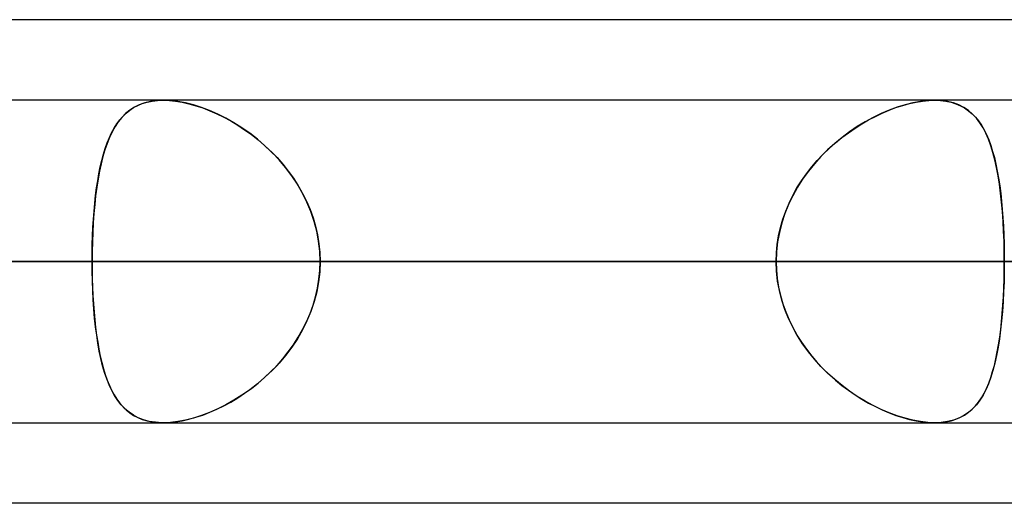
# Model space of a CAD drawing. Header units: millimetres. Extents: x -215 to 215, y -81 to 97.
# Tile 17 of 85: x -101.91 to -97.25, y 41.71 to 44. Entities that reach past the tile are written whole.
import ezdxf

# ---------------------------------------------------------------- set-up
doc = ezdxf.new("R2010")
doc.units = ezdxf.units.MM
doc.layers.add('MAIN-1', color=7, linetype='Continuous')
doc.layers.add('MAIN-2', color=7, linetype='Continuous')

msp = doc.modelspace()

# ---------------------------------------------------------------- linework, layer by layer
at = {"layer": 'MAIN-1'}
for p, q in [((-54.9413, 44), (-105.4075, 44)), ((104.7621, 43.6188), (-104.7621, 43.6188)), ((105.1835, 42.8563), (-105.1835, 42.8563)), ((-104.6521, 42.0938), (104.6521, 42.0938)), ((-101.2351, 42.0938), (-101.2363, 42.0938)), ((-101.234, 42.0937), (-101.2351, 42.0938)), ((-101.2328, 42.0937), (-101.234, 42.0937)), ((-101.2316, 42.0937), (-101.2328, 42.0937)), ((-101.2304, 42.0937), (-101.2316, 42.0937)), ((-101.2292, 42.0937), (-101.2304, 42.0937)), ((-55.3107, 41.7125), (-104.7669, 41.7125))]:
    msp.add_line(p, q, dxfattribs=at)
at = {"layer": 'MAIN-2'}
for p, q in [((-101.3882, 43.5718), (-101.3698, 43.5839)), ((-101.3663, 43.5859), (-101.388, 43.5719)), ((-101.3698, 43.5839), (-101.35, 43.5944)), ((-101.3428, 43.5976), (-101.3663, 43.5859)), ((-101.35, 43.5944), (-101.3287, 43.6031)), ((-101.3173, 43.6068), (-101.3428, 43.5976)), ((-101.3287, 43.6031), (-101.3058, 43.6099)), ((-101.2897, 43.6134), (-101.3173, 43.6068)), ((-101.3058, 43.6099), (-101.2816, 43.6149)), ((-101.2603, 43.6175), (-101.2897, 43.6134)), ((-101.2816, 43.6149), (-101.2561, 43.6178)), ((-101.2292, 43.6188), (-101.2603, 43.6175)), ((-101.2561, 43.6178), (-101.2293, 43.6188)), ((-101.2293, 43.6188), (-101.2008, 43.6177)), ((-101.1959, 43.6174), (-101.2292, 43.6188)), ((-101.2008, 43.6177), (-101.1711, 43.6147)), ((-101.161, 43.6132), (-101.1959, 43.6174)), ((-101.1711, 43.6147), (-101.1401, 43.6095)), ((-101.1245, 43.6062), (-101.161, 43.6132)), ((-101.1401, 43.6095), (-101.1082, 43.6023)), ((-101.0869, 43.5966), (-101.1245, 43.6062)), ((-101.1082, 43.6023), (-101.0758, 43.5933)), ((-101.0488, 43.5844), (-101.0869, 43.5966)), ((-101.0758, 43.5933), (-101.043, 43.5823)), ((-101.0104, 43.5697), (-101.0488, 43.5844)), ((-101.043, 43.5823), (-101.01, 43.5695)), ((-97.7976, 43.5718), (-97.7652, 43.5839)), ((-97.7594, 43.5859), (-97.7972, 43.5719)), ((-97.7652, 43.5839), (-97.733, 43.5944)), ((-97.7221, 43.5976), (-97.7594, 43.5859)), ((-97.733, 43.5944), (-97.7012, 43.6031)), ((-97.6854, 43.6068), (-97.7221, 43.5976)), ((-97.7012, 43.6031), (-97.67, 43.6099)), ((-97.6495, 43.6134), (-97.6854, 43.6068)), ((-97.67, 43.6099), (-97.6396, 43.6149)), ((-97.6151, 43.6175), (-97.6495, 43.6134)), ((-97.6396, 43.6149), (-97.6104, 43.6178)), ((-97.5824, 43.6188), (-97.6151, 43.6175)), ((-97.6104, 43.6178), (-97.5824, 43.6188)), ((-97.5824, 43.6188), (-97.5552, 43.6177)), ((-97.5508, 43.6174), (-97.5824, 43.6188)), ((-97.5552, 43.6177), (-97.5293, 43.6147)), ((-97.5211, 43.6132), (-97.5508, 43.6174)), ((-97.5293, 43.6147), (-97.5047, 43.6095)), ((-97.4932, 43.6062), (-97.5211, 43.6132)), ((-97.5047, 43.6095), (-97.4817, 43.6023)), ((-97.4674, 43.5966), (-97.4932, 43.6062)), ((-97.4817, 43.6023), (-97.4602, 43.5933)), ((-97.4437, 43.5844), (-97.4674, 43.5966)), ((-97.4602, 43.5933), (-97.4404, 43.5823)), ((-97.4222, 43.5697), (-97.4437, 43.5844)), ((-97.4404, 43.5823), (-97.4219, 43.5695)), ((-101.4259, 43.5373), (-101.4426, 43.5167)), ((-101.4357, 43.5256), (-101.4211, 43.5425)), ((-101.4078, 43.5557), (-101.4259, 43.5373)), ((-101.4211, 43.5425), (-101.4053, 43.5579)), ((-101.388, 43.5719), (-101.4078, 43.5557)), ((-101.4053, 43.5579), (-101.3882, 43.5718)), ((-100.9719, 43.5527), (-101.0104, 43.5697)), ((-101.01, 43.5695), (-100.9769, 43.555)), ((-100.9769, 43.555), (-100.9438, 43.5388)), ((-100.9336, 43.5335), (-100.9719, 43.5527)), ((-100.9438, 43.5388), (-100.9107, 43.5208)), ((-100.8957, 43.5121), (-100.9336, 43.5335)), ((-97.873, 43.5373), (-97.9106, 43.5167)), ((-97.8948, 43.5256), (-97.8625, 43.5425)), ((-97.8351, 43.5557), (-97.873, 43.5373)), ((-97.8625, 43.5425), (-97.8301, 43.5579)), ((-97.7972, 43.5719), (-97.8351, 43.5557)), ((-97.8301, 43.5579), (-97.7976, 43.5718)), ((-97.4025, 43.5527), (-97.4222, 43.5697)), ((-97.4219, 43.5695), (-97.4049, 43.555)), ((-97.4049, 43.555), (-97.3892, 43.5388)), ((-97.3846, 43.5335), (-97.4025, 43.5527)), ((-97.3892, 43.5388), (-97.3746, 43.5208)), ((-97.3683, 43.5121), (-97.3846, 43.5335)), ((-101.4736, 43.4655), (-101.4619, 43.4871)), ((-101.4577, 43.4941), (-101.4716, 43.4695)), ((-101.4619, 43.4871), (-101.4493, 43.5072)), ((-101.4426, 43.5167), (-101.4577, 43.4941)), ((-101.4493, 43.5072), (-101.4357, 43.5256)), ((-100.9107, 43.5208), (-100.8777, 43.5011)), ((-100.8581, 43.4884), (-100.8957, 43.5121)), ((-100.8777, 43.5011), (-100.8451, 43.4797)), ((-100.821, 43.4625), (-100.8581, 43.4884)), ((-97.99, 43.4655), (-97.9585, 43.4871)), ((-97.9478, 43.4941), (-97.9844, 43.4695)), ((-97.9585, 43.4871), (-97.9268, 43.5072)), ((-97.9106, 43.5167), (-97.9478, 43.4941)), ((-97.9268, 43.5072), (-97.8948, 43.5256)), ((-97.3746, 43.5208), (-97.3611, 43.5011)), ((-97.3535, 43.4884), (-97.3683, 43.5121)), ((-97.3611, 43.5011), (-97.3487, 43.4797)), ((-97.34, 43.4625), (-97.3535, 43.4884)), ((-101.4841, 43.4429), (-101.4956, 43.4145)), ((-101.4945, 43.4175), (-101.4844, 43.4422)), ((-101.4844, 43.4422), (-101.4736, 43.4655)), ((-101.4716, 43.4695), (-101.4841, 43.4429)), ((-100.8451, 43.4797), (-100.8129, 43.4565)), ((-100.7846, 43.4344), (-100.821, 43.4625)), ((-100.8129, 43.4565), (-100.7813, 43.4317)), ((-98.0201, 43.4429), (-98.0548, 43.4145)), ((-98.0513, 43.4175), (-98.021, 43.4422)), ((-98.021, 43.4422), (-97.99, 43.4655)), ((-97.9844, 43.4695), (-98.0201, 43.4429)), ((-97.3487, 43.4797), (-97.3372, 43.4565)), ((-97.3277, 43.4344), (-97.34, 43.4625)), ((-97.3372, 43.4565), (-97.3266, 43.4317)), ((-101.5122, 43.3634), (-101.5037, 43.3912)), ((-101.4956, 43.4145), (-101.5059, 43.3843)), ((-101.5037, 43.3912), (-101.4945, 43.4175)), ((-100.7492, 43.4041), (-100.7846, 43.4344)), ((-100.7813, 43.4317), (-100.7504, 43.4052)), ((-100.7504, 43.4052), (-100.7205, 43.3771)), ((-100.715, 43.3716), (-100.7492, 43.4041)), ((-98.1095, 43.3634), (-98.0809, 43.3912)), ((-98.0548, 43.4145), (-98.0882, 43.3843)), ((-98.0809, 43.3912), (-98.0513, 43.4175)), ((-97.3165, 43.4041), (-97.3277, 43.4344)), ((-97.3266, 43.4317), (-97.3169, 43.4052)), ((-97.3169, 43.4052), (-97.308, 43.3771)), ((-97.3064, 43.3716), (-97.3165, 43.4041)), ((-101.5153, 43.3523), (-101.5238, 43.3186)), ((-101.52, 43.3341), (-101.5122, 43.3634)), ((-101.5059, 43.3843), (-101.5153, 43.3523)), ((-100.7205, 43.3771), (-100.6917, 43.3474)), ((-100.6822, 43.337), (-100.715, 43.3716)), ((-100.6917, 43.3474), (-100.6643, 43.3163)), ((-98.1202, 43.3523), (-98.1507, 43.3186)), ((-98.1371, 43.3341), (-98.1095, 43.3634)), ((-98.0882, 43.3843), (-98.1202, 43.3523)), ((-97.308, 43.3771), (-97.2999, 43.3474)), ((-97.2974, 43.337), (-97.3064, 43.3716)), ((-97.2999, 43.3474), (-97.2926, 43.3163)), ((-101.5336, 43.2715), (-101.5272, 43.3035)), ((-101.5238, 43.3186), (-101.5314, 43.2832)), ((-101.5272, 43.3035), (-101.52, 43.3341)), ((-100.6512, 43.3004), (-100.6822, 43.337)), ((-100.6643, 43.3163), (-100.6383, 43.2838)), ((-100.6222, 43.2619), (-100.6512, 43.3004)), ((-98.1882, 43.2715), (-98.1634, 43.3035)), ((-98.1507, 43.3186), (-98.1794, 43.2832)), ((-98.1634, 43.3035), (-98.1371, 43.3341)), ((-97.2892, 43.3004), (-97.2974, 43.337)), ((-97.2926, 43.3163), (-97.2859, 43.2838)), ((-97.282, 43.2619), (-97.2892, 43.3004)), ((-101.5395, 43.2383), (-101.5336, 43.2715)), ((-101.5314, 43.2832), (-101.5382, 43.2461)), ((-100.6383, 43.2838), (-100.6139, 43.25)), ((-100.5956, 43.2218), (-100.6222, 43.2619)), ((-98.2115, 43.2383), (-98.1882, 43.2715)), ((-98.1794, 43.2832), (-98.2063, 43.2461)), ((-97.2859, 43.2838), (-97.28, 43.25)), ((-97.2757, 43.2218), (-97.282, 43.2619)), ((-101.5442, 43.2075), (-101.5494, 43.1674)), ((-101.5447, 43.204), (-101.5395, 43.2383)), ((-101.5382, 43.2461), (-101.5442, 43.2075)), ((-100.6139, 43.25), (-100.5913, 43.2149)), ((-100.5714, 43.1801), (-100.5956, 43.2218)), ((-100.5913, 43.2149), (-100.5706, 43.1785)), ((-98.231, 43.2075), (-98.2534, 43.1674)), ((-98.2331, 43.204), (-98.2115, 43.2383)), ((-98.2063, 43.2461), (-98.231, 43.2075)), ((-97.28, 43.25), (-97.2747, 43.2149)), ((-97.2702, 43.1801), (-97.2757, 43.2218)), ((-97.2747, 43.2149), (-97.27, 43.1785)), ((-101.5494, 43.1674), (-101.5539, 43.1258)), ((-101.5533, 43.1319), (-101.5493, 43.1685)), ((-101.5493, 43.1685), (-101.5447, 43.204)), ((-100.55, 43.1368), (-100.5714, 43.1801)), ((-100.5706, 43.1785), (-100.5519, 43.1409)), ((-98.2534, 43.1674), (-98.2733, 43.1258)), ((-98.2706, 43.1319), (-98.2528, 43.1685)), ((-98.2528, 43.1685), (-98.2331, 43.204)), ((-97.2655, 43.1368), (-97.2702, 43.1801)), ((-97.27, 43.1785), (-97.266, 43.1409)), ((-101.5539, 43.1258), (-101.5577, 43.083)), ((-101.5568, 43.0943), (-101.5533, 43.1319)), ((-100.5519, 43.1409), (-100.5353, 43.1022)), ((-100.5314, 43.0921), (-100.55, 43.1368)), ((-98.2733, 43.1258), (-98.2906, 43.083)), ((-98.2864, 43.0943), (-98.2706, 43.1319)), ((-97.266, 43.1409), (-97.2624, 43.1022)), ((-97.2616, 43.0921), (-97.2655, 43.1368)), ((-101.5577, 43.083), (-101.5608, 43.0391)), ((-101.5597, 43.0559), (-101.5568, 43.0943)), ((-100.5353, 43.1022), (-100.5211, 43.0628)), ((-100.5159, 43.0462), (-100.5314, 43.0921)), ((-98.2906, 43.083), (-98.305, 43.0391)), ((-98.2999, 43.0559), (-98.2864, 43.0943)), ((-97.2624, 43.1022), (-97.2595, 43.0628)), ((-97.2584, 43.0462), (-97.2616, 43.0921)), ((-101.5608, 43.0391), (-101.5632, 42.9942)), ((-101.5621, 43.0169), (-101.5597, 43.0559)), ((-100.5211, 43.0628), (-100.5093, 43.0226)), ((-100.5037, 42.9996), (-100.5159, 43.0462)), ((-100.5093, 43.0226), (-100.5, 42.9818)), ((-98.305, 43.0391), (-98.3164, 42.9942)), ((-98.3111, 43.0169), (-98.2999, 43.0559)), ((-97.2595, 43.0628), (-97.2571, 43.0226)), ((-97.256, 42.9996), (-97.2584, 43.0462)), ((-97.2571, 43.0226), (-97.2552, 42.9818)), ((-101.5653, 42.9374), (-101.564, 42.9774)), ((-101.5632, 42.9942), (-101.565, 42.9486)), ((-101.564, 42.9774), (-101.5621, 43.0169)), ((-100.495, 42.9523), (-100.5037, 42.9996)), ((-100.5, 42.9818), (-100.4933, 42.9404)), ((-98.3262, 42.9374), (-98.3199, 42.9774)), ((-98.3164, 42.9942), (-98.3247, 42.9486)), ((-98.3199, 42.9774), (-98.3111, 43.0169)), ((-97.2542, 42.9523), (-97.256, 42.9996)), ((-97.2552, 42.9818), (-97.2539, 42.9404)), ((-101.5661, 42.897), (-101.5653, 42.9374)), ((-101.565, 42.9486), (-101.566, 42.9026)), ((-100.4896, 42.9045), (-100.495, 42.9523)), ((-100.4933, 42.9404), (-100.4892, 42.8985)), ((-98.33, 42.897), (-98.3262, 42.9374)), ((-98.3247, 42.9486), (-98.3297, 42.9026)), ((-97.2532, 42.9045), (-97.2542, 42.9523)), ((-97.2539, 42.9404), (-97.2531, 42.8985)), ((-101.566, 42.9026), (-101.5663, 42.8563)), ((-101.5663, 42.8563), (-101.5661, 42.897)), ((-100.4879, 42.8563), (-100.4896, 42.9045)), ((-100.4892, 42.8985), (-100.4879, 42.8563)), ((-98.3297, 42.9026), (-98.3313, 42.8563)), ((-98.3313, 42.8563), (-98.33, 42.897)), ((-97.2528, 42.8563), (-97.2532, 42.9045)), ((-97.2531, 42.8985), (-97.2528, 42.8563)), ((-129.4725, 42.8563), (-94.7287, 42.8563)), ((-94.7287, 42.8563), (-129.4725, 42.8563)), ((-93.6497, 42.8563), (-127.9475, 42.8563)), ((-127.9475, 42.8563), (-93.6497, 42.8563)), ((-117.5775, 42.8563), (-86.3119, 42.8563)), ((-86.3119, 42.8563), (-117.5775, 42.8563)), ((-85.2327, 42.8563), (-116.0525, 42.8563)), ((-116.0525, 42.8563), (-85.2327, 42.8563)), ((-108.8999, 42.8563), (-101.5663, 42.8563)), ((-101.5663, 42.8563), (-108.8999, 42.8563)), ((-105.6825, 42.8563), (-77.8938, 42.8563)), ((-77.8938, 42.8563), (-105.6825, 42.8563)), ((-98.3313, 42.8563), (-105.6649, 42.8563)), ((-105.6649, 42.8563), (-98.3313, 42.8563)), ((-105.1835, 42.8563), (105.1835, 42.8563)), ((-76.8144, 42.8563), (-104.1575, 42.8563)), ((-104.1575, 42.8563), (-76.8144, 42.8563)), ((104.0108, 42.8563), (-104.0108, 42.8563)), ((-104.0108, 42.8563), (104.0108, 42.8563)), ((-104.0108, 42.8563), (-96.6745, 42.8563)), ((-96.6745, 42.8563), (-104.0108, 42.8563)), ((-94.7287, 42.8563), (-102.0657, 42.8563)), ((-102.0657, 42.8563), (-94.7287, 42.8563)), ((-101.5663, 42.8563), (-98.3313, 42.8563)), ((-98.3313, 42.8563), (-101.5663, 42.8563)), ((-101.566, 42.8103), (-101.5663, 42.8563)), ((-101.5663, 42.8563), (-101.5661, 42.8155)), ((-100.4879, 42.8563), (-100.4896, 42.808)), ((-100.4892, 42.814), (-100.4879, 42.8563)), ((-97.2528, 42.8563), (-100.4879, 42.8563)), ((-100.4879, 42.8563), (-97.2528, 42.8563)), ((-100.4879, 42.8563), (-93.1541, 42.8563)), ((-93.1541, 42.8563), (-100.4879, 42.8563)), ((-98.3313, 42.8563), (-98.33, 42.8155)), ((-98.3297, 42.8099), (-98.3313, 42.8563)), ((-97.2528, 42.8563), (-97.2532, 42.808)), ((-97.2531, 42.814), (-97.2528, 42.8563)), ((-101.5661, 42.8155), (-101.5653, 42.7751)), ((-101.565, 42.7646), (-101.566, 42.8103)), ((-100.4896, 42.808), (-100.495, 42.7602)), ((-100.4933, 42.7721), (-100.4892, 42.814)), ((-98.33, 42.8155), (-98.3262, 42.7751)), ((-98.3247, 42.7639), (-98.3297, 42.8099)), ((-97.2532, 42.808), (-97.2542, 42.7602)), ((-97.2539, 42.7721), (-97.2531, 42.814)), ((-101.5653, 42.7751), (-101.564, 42.7351)), ((-101.5633, 42.7194), (-101.565, 42.7646)), ((-100.495, 42.7602), (-100.5037, 42.7129)), ((-100.5, 42.7307), (-100.4933, 42.7721)), ((-98.3262, 42.7751), (-98.3199, 42.7351)), ((-98.3164, 42.7183), (-98.3247, 42.7639)), ((-97.2542, 42.7602), (-97.256, 42.7129)), ((-97.2552, 42.7307), (-97.2539, 42.7721)), ((-101.564, 42.7351), (-101.5621, 42.6956)), ((-101.5609, 42.6748), (-101.5633, 42.7194)), ((-101.5621, 42.6956), (-101.5597, 42.6566)), ((-100.5037, 42.7129), (-100.5159, 42.6663)), ((-100.5093, 42.6899), (-100.5, 42.7307)), ((-98.3199, 42.7351), (-98.3111, 42.6956)), ((-98.305, 42.6734), (-98.3164, 42.7183)), ((-98.3111, 42.6956), (-98.2999, 42.6566)), ((-97.256, 42.7129), (-97.2584, 42.6663)), ((-97.2571, 42.6899), (-97.2552, 42.7307)), ((-101.5579, 42.6313), (-101.5609, 42.6748)), ((-101.5597, 42.6566), (-101.5568, 42.6182)), ((-100.5353, 42.6103), (-100.5211, 42.6497)), ((-100.5159, 42.6663), (-100.5314, 42.6204)), ((-100.5211, 42.6497), (-100.5093, 42.6899)), ((-98.2906, 42.6295), (-98.305, 42.6734)), ((-98.2999, 42.6566), (-98.2864, 42.6182)), ((-97.2624, 42.6103), (-97.2595, 42.6497)), ((-97.2584, 42.6663), (-97.2616, 42.6204)), ((-97.2595, 42.6497), (-97.2571, 42.6899)), ((-101.5541, 42.5888), (-101.5579, 42.6313)), ((-101.5568, 42.6182), (-101.5533, 42.5806)), ((-100.5519, 42.5716), (-100.5353, 42.6103)), ((-100.5314, 42.6204), (-100.55, 42.5757)), ((-98.2733, 42.5867), (-98.2906, 42.6295)), ((-98.2864, 42.6182), (-98.2706, 42.5806)), ((-97.266, 42.5716), (-97.2624, 42.6103)), ((-97.2616, 42.6204), (-97.2655, 42.5757)), ((-101.5497, 42.5475), (-101.5541, 42.5888)), ((-101.5533, 42.5806), (-101.5493, 42.544)), ((-100.55, 42.5757), (-100.5714, 42.5324)), ((-100.5706, 42.534), (-100.5519, 42.5716)), ((-98.2534, 42.5451), (-98.2733, 42.5867)), ((-98.2706, 42.5806), (-98.2528, 42.544)), ((-97.2655, 42.5757), (-97.2702, 42.5324)), ((-97.27, 42.534), (-97.266, 42.5716)), ((-101.5445, 42.5076), (-101.5497, 42.5475)), ((-101.5493, 42.544), (-101.5447, 42.5085)), ((-101.5447, 42.5085), (-101.5395, 42.4742)), ((-101.5387, 42.4692), (-101.5445, 42.5076)), ((-100.5714, 42.5324), (-100.5956, 42.4907)), ((-100.5913, 42.4976), (-100.5706, 42.534)), ((-98.231, 42.505), (-98.2534, 42.5451)), ((-98.2528, 42.544), (-98.2331, 42.5085)), ((-98.2331, 42.5085), (-98.2115, 42.4742)), ((-97.2702, 42.5324), (-97.2757, 42.4907)), ((-97.2747, 42.4976), (-97.27, 42.534)), ((-101.5395, 42.4742), (-101.5336, 42.441)), ((-101.532, 42.4323), (-101.5387, 42.4692)), ((-100.6383, 42.4287), (-100.6139, 42.4625)), ((-100.5956, 42.4907), (-100.6222, 42.4506)), ((-100.6139, 42.4625), (-100.5913, 42.4976)), ((-98.2063, 42.4664), (-98.231, 42.505)), ((-98.2115, 42.4742), (-98.1882, 42.441)), ((-98.1794, 42.4293), (-98.2063, 42.4664)), ((-97.2859, 42.4287), (-97.28, 42.4625)), ((-97.2757, 42.4907), (-97.282, 42.4506)), ((-97.28, 42.4625), (-97.2747, 42.4976)), ((-101.5336, 42.441), (-101.5272, 42.409)), ((-101.5245, 42.3971), (-101.532, 42.4323)), ((-100.6643, 42.3962), (-100.6383, 42.4287)), ((-100.6222, 42.4506), (-100.6512, 42.4121)), ((-98.1882, 42.441), (-98.1634, 42.409)), ((-98.1507, 42.3939), (-98.1794, 42.4293)), ((-97.2926, 42.3962), (-97.2859, 42.4287)), ((-97.282, 42.4506), (-97.2892, 42.4121)), ((-101.5272, 42.409), (-101.52, 42.3783)), ((-101.5162, 42.3634), (-101.5245, 42.3971)), ((-101.52, 42.3783), (-101.5122, 42.3491)), ((-100.6822, 42.3755), (-100.715, 42.3409)), ((-100.6917, 42.3651), (-100.6643, 42.3962)), ((-100.6512, 42.4121), (-100.6822, 42.3755)), ((-98.1634, 42.409), (-98.1371, 42.3783)), ((-98.1202, 42.3602), (-98.1507, 42.3939)), ((-98.1371, 42.3783), (-98.1095, 42.3491)), ((-97.2974, 42.3755), (-97.3064, 42.3409)), ((-97.2999, 42.3651), (-97.2926, 42.3962)), ((-97.2892, 42.4121), (-97.2974, 42.3755)), ((-101.507, 42.3316), (-101.5162, 42.3634)), ((-101.5122, 42.3491), (-101.5037, 42.3213)), ((-101.4968, 42.3014), (-101.507, 42.3316)), ((-101.5037, 42.3213), (-101.4945, 42.295)), ((-100.7504, 42.3073), (-100.7205, 42.3354)), ((-100.715, 42.3409), (-100.7492, 42.3084)), ((-100.7205, 42.3354), (-100.6917, 42.3651)), ((-98.0882, 42.3282), (-98.1202, 42.3602)), ((-98.1095, 42.3491), (-98.0809, 42.3213)), ((-98.0548, 42.298), (-98.0882, 42.3282)), ((-98.0809, 42.3213), (-98.0513, 42.295)), ((-97.3169, 42.3073), (-97.308, 42.3354)), ((-97.3064, 42.3409), (-97.3165, 42.3084)), ((-97.308, 42.3354), (-97.2999, 42.3651)), ((-101.4856, 42.273), (-101.4968, 42.3014)), ((-101.4945, 42.295), (-101.4844, 42.2703)), ((-100.7846, 42.2781), (-100.821, 42.25)), ((-100.8129, 42.256), (-100.7813, 42.2808)), ((-100.7492, 42.3084), (-100.7846, 42.2781)), ((-100.7813, 42.2808), (-100.7504, 42.3073)), ((-98.0201, 42.2696), (-98.0548, 42.298)), ((-98.0513, 42.295), (-98.021, 42.2703)), ((-97.3277, 42.2781), (-97.34, 42.25)), ((-97.3372, 42.256), (-97.3266, 42.2808)), ((-97.3165, 42.3084), (-97.3277, 42.2781)), ((-97.3266, 42.2808), (-97.3169, 42.3073)), ((-101.4733, 42.2464), (-101.4856, 42.273)), ((-101.4844, 42.2703), (-101.4736, 42.247)), ((-101.4736, 42.247), (-101.4619, 42.2254)), ((-101.4598, 42.2218), (-101.4733, 42.2464)), ((-100.8777, 42.2114), (-100.8451, 42.2328)), ((-100.821, 42.25), (-100.8581, 42.2241)), ((-100.8451, 42.2328), (-100.8129, 42.256)), ((-98.021, 42.2703), (-97.99, 42.247)), ((-97.9844, 42.243), (-98.0201, 42.2696)), ((-97.99, 42.247), (-97.9585, 42.2254)), ((-97.9478, 42.2184), (-97.9844, 42.243)), ((-97.3611, 42.2114), (-97.3487, 42.2328)), ((-97.34, 42.25), (-97.3535, 42.2241)), ((-97.3487, 42.2328), (-97.3372, 42.256)), ((-101.4619, 42.2254), (-101.4493, 42.2053)), ((-101.4449, 42.199), (-101.4598, 42.2218)), ((-101.4493, 42.2053), (-101.4357, 42.1869)), ((-101.4286, 42.1783), (-101.4449, 42.199)), ((-101.4357, 42.1869), (-101.4211, 42.17)), ((-100.9438, 42.1737), (-100.9107, 42.1917)), ((-100.8957, 42.2004), (-100.9336, 42.179)), ((-100.9107, 42.1917), (-100.8777, 42.2114)), ((-100.8581, 42.2241), (-100.8957, 42.2004)), ((-97.9585, 42.2254), (-97.9268, 42.2053)), ((-97.9106, 42.1958), (-97.9478, 42.2184)), ((-97.9268, 42.2053), (-97.8948, 42.1869)), ((-97.873, 42.1752), (-97.9106, 42.1958)), ((-97.8948, 42.1869), (-97.8625, 42.17)), ((-97.3892, 42.1737), (-97.3746, 42.1917)), ((-97.3683, 42.2004), (-97.3846, 42.179)), ((-97.3746, 42.1917), (-97.3611, 42.2114)), ((-97.3535, 42.2241), (-97.3683, 42.2004)), ((-101.4109, 42.1597), (-101.4286, 42.1783)), ((-101.4211, 42.17), (-101.4053, 42.1545)), ((-101.3915, 42.1432), (-101.4109, 42.1597)), ((-101.4053, 42.1545), (-101.3882, 42.1407)), ((-101.3704, 42.1289), (-101.3915, 42.1432)), ((-101.3882, 42.1407), (-101.3698, 42.1286)), ((-101.0104, 42.1428), (-101.0488, 42.1281)), ((-101.043, 42.1302), (-101.01, 42.143)), ((-100.9719, 42.1598), (-101.0104, 42.1428)), ((-101.01, 42.143), (-100.9769, 42.1575)), ((-100.9769, 42.1575), (-100.9438, 42.1737)), ((-100.9336, 42.179), (-100.9719, 42.1598)), ((-97.8351, 42.1568), (-97.873, 42.1752)), ((-97.8625, 42.17), (-97.8301, 42.1545)), ((-97.7972, 42.1406), (-97.8351, 42.1568)), ((-97.8301, 42.1545), (-97.7976, 42.1407)), ((-97.7976, 42.1407), (-97.7652, 42.1286)), ((-97.7594, 42.1266), (-97.7972, 42.1406)), ((-97.4222, 42.1428), (-97.4437, 42.1281)), ((-97.4404, 42.1302), (-97.4219, 42.143)), ((-97.4025, 42.1598), (-97.4222, 42.1428)), ((-97.4219, 42.143), (-97.4049, 42.1575)), ((-97.4049, 42.1575), (-97.3892, 42.1737)), ((-97.3846, 42.179), (-97.4025, 42.1598)), ((-101.3475, 42.1169), (-101.3704, 42.1289)), ((-101.3698, 42.1286), (-101.35, 42.1181)), ((-101.35, 42.1181), (-101.3287, 42.1094)), ((-101.3226, 42.1073), (-101.3475, 42.1169)), ((-101.3287, 42.1094), (-101.3058, 42.1026)), ((-101.2956, 42.1002), (-101.3226, 42.1073)), ((-101.3058, 42.1026), (-101.2816, 42.0976)), ((-101.2668, 42.0957), (-101.2956, 42.1002)), ((-101.2816, 42.0976), (-101.2561, 42.0947)), ((-101.2363, 42.0938), (-101.2668, 42.0957)), ((-101.2561, 42.0947), (-101.2293, 42.0937)), ((-101.2293, 42.0937), (-101.2008, 42.0948)), ((-101.1959, 42.0951), (-101.2292, 42.0937)), ((-101.2008, 42.0948), (-101.1711, 42.0978)), ((-101.161, 42.0993), (-101.1959, 42.0951)), ((-101.1711, 42.0978), (-101.1401, 42.103)), ((-101.1245, 42.1063), (-101.161, 42.0993)), ((-101.1401, 42.103), (-101.1082, 42.1102)), ((-101.0869, 42.1159), (-101.1245, 42.1063)), ((-101.1082, 42.1102), (-101.0758, 42.1192)), ((-101.0488, 42.1281), (-101.0869, 42.1159)), ((-101.0758, 42.1192), (-101.043, 42.1302)), ((-97.7652, 42.1286), (-97.733, 42.1181)), ((-97.7221, 42.1149), (-97.7594, 42.1266)), ((-97.733, 42.1181), (-97.7012, 42.1094)), ((-97.6854, 42.1057), (-97.7221, 42.1149)), ((-97.7012, 42.1094), (-97.67, 42.1026)), ((-97.6495, 42.0991), (-97.6854, 42.1057)), ((-97.67, 42.1026), (-97.6396, 42.0976)), ((-97.6151, 42.095), (-97.6495, 42.0991)), ((-97.6396, 42.0976), (-97.6104, 42.0947)), ((-97.5824, 42.0937), (-97.6151, 42.095)), ((-97.6104, 42.0947), (-97.5824, 42.0937)), ((-97.5508, 42.0951), (-97.5824, 42.0937)), ((-97.5824, 42.0937), (-97.5552, 42.0948)), ((-97.5552, 42.0948), (-97.5293, 42.0978)), ((-97.5211, 42.0993), (-97.5508, 42.0951)), ((-97.5293, 42.0978), (-97.5047, 42.103)), ((-97.4932, 42.1063), (-97.5211, 42.0993)), ((-97.5047, 42.103), (-97.4817, 42.1102)), ((-97.4674, 42.1159), (-97.4932, 42.1063)), ((-97.4817, 42.1102), (-97.4602, 42.1192)), ((-97.4437, 42.1281), (-97.4674, 42.1159)), ((-97.4602, 42.1192), (-97.4404, 42.1302))]:
    msp.add_line(p, q, dxfattribs=at)

doc.saveas('drawing.dxf')
